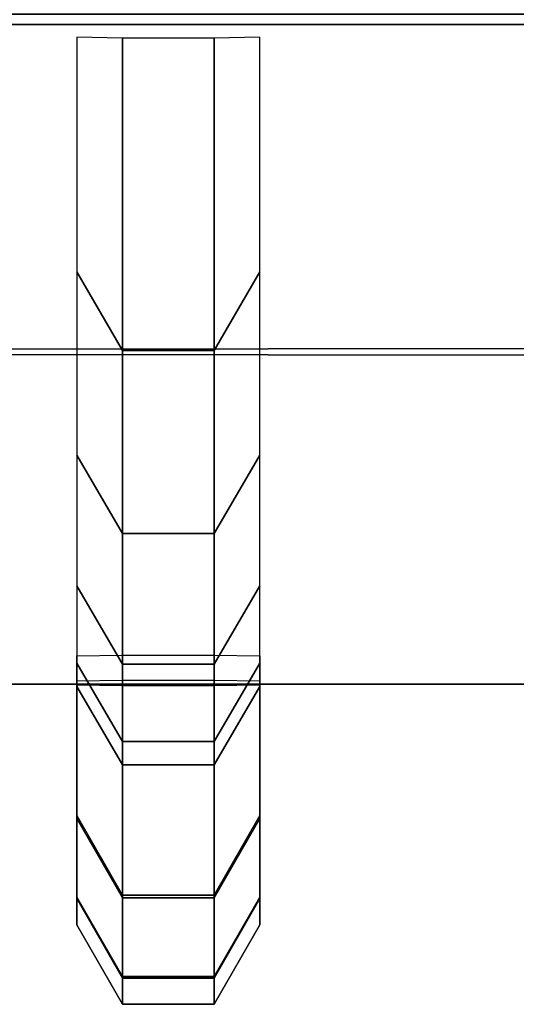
# Model space of a CAD drawing. Header units: inches. Extents: x 0 to 46, y -28.1 to 0.
# Tile 168 of 256: x 23.0171 to 23.0454, y -28.0282 to -27.9722. Entities that reach past the tile are written whole.
import ezdxf

# ---------------------------------------------------------------- set-up
doc = ezdxf.new("R2010")
doc.units = ezdxf.units.IN
doc.header["$LTSCALE"] = 0.03937
doc.header["$MEASUREMENT"] = 0
doc.layers.add('A-FURN-3-ST', color=151, linetype='Continuous')
doc.layers.add('A-FURN-3-STITCH', color=15, linetype='Continuous')

msp = doc.modelspace()

# ---------------------------------------------------------------- meshes
at = {"layer": 'A-FURN-3-ST'}
mesh = msp.add_polyface(dxfattribs=at)
corners = [(0.25, -4.850385, 5), (45.75, -27.510002, 5), (0.25, -27.510002, 5), (0.125, -4.850385, 5.033494), (0.125, -27.510002, 5.033494), (0.25, -28.010002, 5.5), (0.125, -27.976508, 5.5), (0.25, -27.971942, 5.308658), (0.125, -27.940997, 5.321476), (0.25, -27.863555, 5.146447), (0.125, -27.839872, 5.17013), (0.25, -27.701343, 5.03806), (0.125, -27.688526, 5.069004), (0.033494, -27.653508, 5.153545), (0.033494, -27.885002, 5.5), (0.25, -28.010002, 16.9), (0.125, -27.976508, 16.9), (0.25, -26.910002, 18), (0.125, -26.910002, 17.966506), (0.25, -27.194703, 17.962518), (0.125, -27.186034, 17.930166), (0.25, -27.460002, 17.852628), (0.125, -27.443255, 17.823622), (0.25, -27.687819, 17.677817), (0.125, -27.664136, 17.654134), (0.25, -27.86263, 17.45), (0.125, -27.833623, 17.433253), (0.25, -27.97252, 17.184701), (0.125, -27.940168, 17.176032), (0.033494, -27.851779, 17.152349), (0.033494, -26.910002, 17.875), (0.033494, -27.599431, 17.589429), (0.033494, -27.754377, 17.3875), (0.125, -5.459156, 17.966506), (0.25, -5.459156, 18), (45.75, -28.010002, 16.9), (45.75, -27.97252, 17.184701), (45.75, -27.86263, 17.45), (45.75, -27.687819, 17.677817), (45.75, -27.460002, 17.852628), (45.75, -27.194703, 17.962518), (45.75, -27.701343, 5.03806), (45.75, -27.863555, 5.146447), (45.75, -27.971942, 5.308658)]
mesh.append_faces([[corners[k] for k in face] for face in [(0, 1, 2), (3, 2, 4), (5, 6, 7), (7, 6, 8), (7, 8, 9), (9, 8, 10), (9, 10, 11), (11, 10, 12), (11, 12, 2), (2, 12, 4), (4, 12, 13), (14, 8, 6), (5, 15, 6), (6, 15, 16), (6, 16, 14), (17, 18, 19), (19, 18, 20), (19, 20, 21), (21, 20, 22), (21, 22, 23), (23, 22, 24), (23, 24, 25), (25, 24, 26), (25, 26, 27), (27, 26, 28), (27, 28, 15), (15, 28, 16), (16, 28, 29), (18, 30, 20), (24, 31, 32, 26), (26, 32, 29, 28), (33, 30, 18), (34, 18, 17), (15, 35, 27), (27, 36, 25), (25, 37, 23), (23, 38, 21), (21, 39, 19), (19, 40, 17), (5, 35, 15), (2, 1, 11), (11, 41, 9), (9, 42, 7), (7, 43, 5)]])
mesh = msp.add_polyface(dxfattribs=at)
corners = [(45.875, -4.850385, 5.033494), (45.966506, -27.510002, 5.125), (45.875, -27.510002, 5.033494), (45.75, -4.850385, 5), (45.75, -27.510002, 5), (45.966506, -27.856457, 5.356494), (45.875, -27.976508, 5.5), (45.875, -27.940997, 5.321476), (45.75, -28.010002, 5.5), (45.75, -27.971942, 5.308658), (45.875, -27.839872, 5.17013), (45.75, -27.863555, 5.146447), (45.875, -27.688526, 5.069004), (45.75, -27.701343, 5.03806), (45.966506, -27.653508, 5.153545), (45.966506, -27.775167, 5.234835), (45.966506, -27.885002, 16.9), (45.875, -27.976508, 16.9), (45.75, -28.010002, 16.9), (45.875, -27.940168, 17.176032), (45.75, -27.97252, 17.184701), (45.966506, -27.16235, 17.841778), (45.875, -26.910002, 17.966506), (45.875, -27.186034, 17.930166), (45.75, -26.910002, 18), (45.75, -27.194703, 17.962518), (45.875, -27.443255, 17.823622), (45.75, -27.460002, 17.852628), (45.875, -27.664136, 17.654134), (45.75, -27.687819, 17.677817), (45.875, -27.833623, 17.433253), (45.75, -27.86263, 17.45), (45.875, -5.459156, 17.966506), (0.25, -27.97252, 17.184701), (0.25, -27.86263, 17.45), (0.25, -27.687819, 17.677817), (0.25, -27.460002, 17.852628), (0.25, -27.194703, 17.962518), (0.25, -26.910002, 18), (0.25, -28.010002, 5.5), (0.25, -27.701343, 5.03806), (0.25, -27.863555, 5.146447), (0.25, -27.971942, 5.308658), (45.75, -5.459156, 18)]
mesh.append_faces([[corners[k] for k in face] for face in [(0, 1, 2), (3, 2, 4), (5, 6, 7), (7, 6, 8), (7, 8, 9), (7, 9, 10), (10, 9, 11), (10, 11, 12), (12, 11, 13), (12, 13, 2), (2, 13, 4), (2, 1, 12), (12, 14, 15, 10), (6, 16, 17), (6, 17, 8), (8, 17, 18), (16, 19, 17), (17, 19, 20), (17, 20, 18), (21, 22, 23), (22, 24, 23), (23, 24, 25), (23, 25, 26), (26, 25, 27), (26, 27, 28), (28, 27, 29), (28, 29, 30), (30, 29, 31), (30, 31, 19), (19, 31, 20), (32, 24, 22), (33, 18, 20), (34, 20, 31), (35, 31, 29), (36, 29, 27), (37, 27, 25), (38, 25, 24), (8, 18, 39), (40, 4, 13), (41, 13, 11), (42, 11, 9), (39, 9, 8), (24, 43, 38)]])
at = {"layer": 'A-FURN-3-STITCH'}
mesh = msp.add_polymesh((7, 4), dxfattribs=at)
for k, corner in enumerate([(23.020382, -28.008392, 16.952375), (23.022985, -28.008364, 16.952371), (23.028193, -28.008364, 16.952371), (23.030797, -28.008392, 16.952375), (23.020382, -28.010131, 16.991438), (23.022985, -28.014589, 16.99212), (23.028193, -28.014589, 16.99212), (23.030797, -28.010131, 16.991438), (23.020382, -28.008801, 17.030517), (23.022985, -28.013259, 17.031198), (23.028193, -28.013259, 17.031198), (23.030797, -28.008801, 17.030517), (23.020382, -28.004411, 17.069371), (23.022985, -28.008869, 17.070053), (23.028193, -28.008869, 17.070053), (23.030797, -28.004411, 17.069371), (23.020382, -27.996988, 17.107762), (23.022985, -28.001446, 17.108443), (23.028193, -28.001446, 17.108443), (23.030797, -27.996988, 17.107762), (23.020382, -27.986578, 17.145452), (23.022985, -27.991036, 17.146134), (23.028193, -27.991036, 17.146134), (23.030797, -27.986578, 17.145452), (23.020382, -27.973244, 17.18221), (23.022985, -27.973294, 17.182217), (23.028193, -27.973294, 17.182217), (23.030797, -27.973244, 17.18221)]):
    mesh.set_mesh_vertex(divmod(k, 4), corner)
mesh = msp.add_polymesh((7, 4), dxfattribs=at)
for k, corner in enumerate([(23.020382, -28.009809, 16.6649), (23.022985, -28.009781, 16.6649), (23.028193, -28.009781, 16.6649), (23.030797, -28.009809, 16.6649), (23.020382, -28.017474, 16.703243), (23.022985, -28.021984, 16.703238), (23.028193, -28.021984, 16.703238), (23.030797, -28.017474, 16.703243), (23.020382, -28.022108, 16.742069), (23.022985, -28.026618, 16.742064), (23.028193, -28.026618, 16.742064), (23.030797, -28.022108, 16.742069), (23.020382, -28.023684, 16.781138), (23.022985, -28.028194, 16.781134), (23.028193, -28.028194, 16.781134), (23.030797, -28.023684, 16.781138), (23.020382, -28.022191, 16.820211), (23.022985, -28.026701, 16.820207), (23.028193, -28.026701, 16.820207), (23.030797, -28.022191, 16.820211), (23.020382, -28.017639, 16.859047), (23.022985, -28.022149, 16.859042), (23.028193, -28.022149, 16.859042), (23.030797, -28.017639, 16.859047), (23.020382, -28.010056, 16.897406), (23.022985, -28.010107, 16.897406), (23.028193, -28.010107, 16.897406), (23.030797, -28.010056, 16.897406)]):
    mesh.set_mesh_vertex(divmod(k, 4), corner)
mesh = msp.add_polymesh((7, 4), dxfattribs=at)
for k, corner in enumerate([(23.020382, -28.009809, 16.386851), (23.022985, -28.009781, 16.386851), (23.028193, -28.009781, 16.386851), (23.030797, -28.009809, 16.386851), (23.020382, -28.017474, 16.425194), (23.022985, -28.021984, 16.425189), (23.028193, -28.021984, 16.425189), (23.030797, -28.017474, 16.425194), (23.020382, -28.022108, 16.46402), (23.022985, -28.026618, 16.464015), (23.028193, -28.026618, 16.464015), (23.030797, -28.022108, 16.46402), (23.020382, -28.023684, 16.50309), (23.022985, -28.028194, 16.503085), (23.028193, -28.028194, 16.503085), (23.030797, -28.023684, 16.50309), (23.020382, -28.022191, 16.542163), (23.022985, -28.026701, 16.542158), (23.028193, -28.026701, 16.542158), (23.030797, -28.022191, 16.542163), (23.020382, -28.017639, 16.580998), (23.022985, -28.022149, 16.580994), (23.028193, -28.022149, 16.580994), (23.030797, -28.017639, 16.580998), (23.020382, -28.010056, 16.619357), (23.022985, -28.010107, 16.619357), (23.028193, -28.010107, 16.619357), (23.030797, -28.010056, 16.619357)]):
    mesh.set_mesh_vertex(divmod(k, 4), corner)
mesh = msp.add_polymesh((7, 4), dxfattribs=at)
for k, corner in enumerate([(23.020382, -28.009809, 16.108802), (23.022985, -28.009781, 16.108802), (23.028193, -28.009781, 16.108802), (23.030797, -28.009809, 16.108802), (23.020382, -28.017474, 16.147145), (23.022985, -28.021984, 16.14714), (23.028193, -28.021984, 16.14714), (23.030797, -28.017474, 16.147145), (23.020382, -28.022108, 16.185971), (23.022985, -28.026618, 16.185966), (23.028193, -28.026618, 16.185966), (23.030797, -28.022108, 16.185971), (23.020382, -28.023684, 16.225041), (23.022985, -28.028194, 16.225036), (23.028193, -28.028194, 16.225036), (23.030797, -28.023684, 16.225041), (23.020382, -28.022191, 16.264114), (23.022985, -28.026701, 16.264109), (23.028193, -28.026701, 16.264109), (23.030797, -28.022191, 16.264114), (23.020382, -28.017639, 16.30295), (23.022985, -28.022149, 16.302945), (23.028193, -28.022149, 16.302945), (23.030797, -28.017639, 16.30295), (23.020382, -28.010056, 16.341309), (23.022985, -28.010107, 16.341309), (23.028193, -28.010107, 16.341309), (23.030797, -28.010056, 16.341309)]):
    mesh.set_mesh_vertex(divmod(k, 4), corner)
mesh = msp.add_polymesh((7, 4), dxfattribs=at)
for k, corner in enumerate([(23.020382, -28.009809, 15.830753), (23.022985, -28.009781, 15.830753), (23.028193, -28.009781, 15.830753), (23.030797, -28.009809, 15.830753), (23.020382, -28.017474, 15.869096), (23.022985, -28.021984, 15.869092), (23.028193, -28.021984, 15.869092), (23.030797, -28.017474, 15.869096), (23.020382, -28.022108, 15.907922), (23.022985, -28.026618, 15.907918), (23.028193, -28.026618, 15.907918), (23.030797, -28.022108, 15.907922), (23.020382, -28.023684, 15.946992), (23.022985, -28.028194, 15.946987), (23.028193, -28.028194, 15.946987), (23.030797, -28.023684, 15.946992), (23.020382, -28.022191, 15.986065), (23.022985, -28.026701, 15.98606), (23.028193, -28.026701, 15.98606), (23.030797, -28.022191, 15.986065), (23.020382, -28.017639, 16.024901), (23.022985, -28.022149, 16.024896), (23.028193, -28.022149, 16.024896), (23.030797, -28.017639, 16.024901), (23.020382, -28.010056, 16.06326), (23.022985, -28.010107, 16.06326), (23.028193, -28.010107, 16.06326), (23.030797, -28.010056, 16.06326)]):
    mesh.set_mesh_vertex(divmod(k, 4), corner)
mesh = msp.add_polymesh((7, 4), dxfattribs=at)
for k, corner in enumerate([(23.020382, -28.009809, 15.552705), (23.022985, -28.009781, 15.552705), (23.028193, -28.009781, 15.552705), (23.030797, -28.009809, 15.552705), (23.020382, -28.017474, 15.591048), (23.022985, -28.021984, 15.591043), (23.028193, -28.021984, 15.591043), (23.030797, -28.017474, 15.591048), (23.020382, -28.022108, 15.629874), (23.022985, -28.026618, 15.629869), (23.028193, -28.026618, 15.629869), (23.030797, -28.022108, 15.629874), (23.020382, -28.023684, 15.668943), (23.022985, -28.028194, 15.668939), (23.028193, -28.028194, 15.668939), (23.030797, -28.023684, 15.668943), (23.020382, -28.022191, 15.708016), (23.022985, -28.026701, 15.708012), (23.028193, -28.026701, 15.708012), (23.030797, -28.022191, 15.708016), (23.020382, -28.017639, 15.746852), (23.022985, -28.022149, 15.746847), (23.028193, -28.022149, 15.746847), (23.030797, -28.017639, 15.746852), (23.020382, -28.010056, 15.785211), (23.022985, -28.010107, 15.785211), (23.028193, -28.010107, 15.785211), (23.030797, -28.010056, 15.785211)]):
    mesh.set_mesh_vertex(divmod(k, 4), corner)
mesh = msp.add_polymesh((7, 4), dxfattribs=at)
for k, corner in enumerate([(23.020382, -28.009809, 15.274656), (23.022985, -28.009781, 15.274656), (23.028193, -28.009781, 15.274656), (23.030797, -28.009809, 15.274656), (23.020382, -28.017474, 15.312999), (23.022985, -28.021984, 15.312994), (23.028193, -28.021984, 15.312994), (23.030797, -28.017474, 15.312999), (23.020382, -28.022108, 15.351825), (23.022985, -28.026618, 15.35182), (23.028193, -28.026618, 15.35182), (23.030797, -28.022108, 15.351825), (23.020382, -28.023684, 15.390895), (23.022985, -28.028194, 15.39089), (23.028193, -28.028194, 15.39089), (23.030797, -28.023684, 15.390895), (23.020382, -28.022191, 15.429968), (23.022985, -28.026701, 15.429963), (23.028193, -28.026701, 15.429963), (23.030797, -28.022191, 15.429968), (23.020382, -28.017639, 15.468803), (23.022985, -28.022149, 15.468798), (23.028193, -28.022149, 15.468798), (23.030797, -28.017639, 15.468803), (23.020382, -28.010056, 15.507162), (23.022985, -28.010107, 15.507162), (23.028193, -28.010107, 15.507162), (23.030797, -28.010056, 15.507162)]):
    mesh.set_mesh_vertex(divmod(k, 4), corner)
mesh = msp.add_polymesh((7, 4), dxfattribs=at)
for k, corner in enumerate([(23.020382, -28.009809, 14.996607), (23.022985, -28.009781, 14.996607), (23.028193, -28.009781, 14.996607), (23.030797, -28.009809, 14.996607), (23.020382, -28.017474, 15.03495), (23.022985, -28.021984, 15.034945), (23.028193, -28.021984, 15.034945), (23.030797, -28.017474, 15.03495), (23.020382, -28.022108, 15.073776), (23.022985, -28.026618, 15.073771), (23.028193, -28.026618, 15.073771), (23.030797, -28.022108, 15.073776), (23.020382, -28.023684, 15.112846), (23.022985, -28.028194, 15.112841), (23.028193, -28.028194, 15.112841), (23.030797, -28.023684, 15.112846), (23.020382, -28.022191, 15.151919), (23.022985, -28.026701, 15.151914), (23.028193, -28.026701, 15.151914), (23.030797, -28.022191, 15.151919), (23.020382, -28.017639, 15.190754), (23.022985, -28.022149, 15.19075), (23.028193, -28.022149, 15.19075), (23.030797, -28.017639, 15.190754), (23.020382, -28.010056, 15.229114), (23.022985, -28.010107, 15.229113), (23.028193, -28.010107, 15.229113), (23.030797, -28.010056, 15.229114)]):
    mesh.set_mesh_vertex(divmod(k, 4), corner)
mesh = msp.add_polymesh((7, 4), dxfattribs=at)
for k, corner in enumerate([(23.020382, -28.009809, 14.718558), (23.022985, -28.009781, 14.718558), (23.028193, -28.009781, 14.718558), (23.030797, -28.009809, 14.718558), (23.020382, -28.017474, 14.756901), (23.022985, -28.021984, 14.756896), (23.028193, -28.021984, 14.756896), (23.030797, -28.017474, 14.756901), (23.020382, -28.022108, 14.795727), (23.022985, -28.026618, 14.795722), (23.028193, -28.026618, 14.795722), (23.030797, -28.022108, 14.795727), (23.020382, -28.023684, 14.834797), (23.022985, -28.028194, 14.834792), (23.028193, -28.028194, 14.834792), (23.030797, -28.023684, 14.834797), (23.020382, -28.022191, 14.87387), (23.022985, -28.026701, 14.873865), (23.028193, -28.026701, 14.873865), (23.030797, -28.022191, 14.87387), (23.020382, -28.017639, 14.912706), (23.022985, -28.022149, 14.912701), (23.028193, -28.022149, 14.912701), (23.030797, -28.017639, 14.912706), (23.020382, -28.010056, 14.951065), (23.022985, -28.010107, 14.951065), (23.028193, -28.010107, 14.951065), (23.030797, -28.010056, 14.951065)]):
    mesh.set_mesh_vertex(divmod(k, 4), corner)
mesh = msp.add_polymesh((7, 4), dxfattribs=at)
for k, corner in enumerate([(23.020382, -28.009809, 14.44051), (23.022985, -28.009781, 14.44051), (23.028193, -28.009781, 14.44051), (23.030797, -28.009809, 14.44051), (23.020382, -28.017474, 14.478852), (23.022985, -28.021984, 14.478848), (23.028193, -28.021984, 14.478848), (23.030797, -28.017474, 14.478852), (23.020382, -28.022108, 14.517678), (23.022985, -28.026618, 14.517674), (23.028193, -28.026618, 14.517674), (23.030797, -28.022108, 14.517678), (23.020382, -28.023684, 14.556748), (23.022985, -28.028194, 14.556743), (23.028193, -28.028194, 14.556743), (23.030797, -28.023684, 14.556748), (23.020382, -28.022191, 14.595821), (23.022985, -28.026701, 14.595816), (23.028193, -28.026701, 14.595816), (23.030797, -28.022191, 14.595821), (23.020382, -28.017639, 14.634657), (23.022985, -28.022149, 14.634652), (23.028193, -28.022149, 14.634652), (23.030797, -28.017639, 14.634657), (23.020382, -28.010056, 14.673016), (23.022985, -28.010107, 14.673016), (23.028193, -28.010107, 14.673016), (23.030797, -28.010056, 14.673016)]):
    mesh.set_mesh_vertex(divmod(k, 4), corner)
mesh = msp.add_polymesh((7, 4), dxfattribs=at)
for k, corner in enumerate([(23.020382, -28.009809, 14.162461), (23.022985, -28.009781, 14.162461), (23.028193, -28.009781, 14.162461), (23.030797, -28.009809, 14.162461), (23.020382, -28.017474, 14.200804), (23.022985, -28.021984, 14.200799), (23.028193, -28.021984, 14.200799), (23.030797, -28.017474, 14.200804), (23.020382, -28.022108, 14.23963), (23.022985, -28.026618, 14.239625), (23.028193, -28.026618, 14.239625), (23.030797, -28.022108, 14.23963), (23.020382, -28.023684, 14.278699), (23.022985, -28.028194, 14.278695), (23.028193, -28.028194, 14.278695), (23.030797, -28.023684, 14.278699), (23.020382, -28.022191, 14.317772), (23.022985, -28.026701, 14.317768), (23.028193, -28.026701, 14.317768), (23.030797, -28.022191, 14.317772), (23.020382, -28.017639, 14.356608), (23.022985, -28.022149, 14.356603), (23.028193, -28.022149, 14.356603), (23.030797, -28.017639, 14.356608), (23.020382, -28.010056, 14.394967), (23.022985, -28.010107, 14.394967), (23.028193, -28.010107, 14.394967), (23.030797, -28.010056, 14.394967)]):
    mesh.set_mesh_vertex(divmod(k, 4), corner)
mesh = msp.add_polymesh((7, 4), dxfattribs=at)
for k, corner in enumerate([(23.020382, -28.009809, 13.884412), (23.022985, -28.009781, 13.884412), (23.028193, -28.009781, 13.884412), (23.030797, -28.009809, 13.884412), (23.020382, -28.017474, 13.922755), (23.022985, -28.021984, 13.92275), (23.028193, -28.021984, 13.92275), (23.030797, -28.017474, 13.922755), (23.020382, -28.022108, 13.961581), (23.022985, -28.026618, 13.961576), (23.028193, -28.026618, 13.961576), (23.030797, -28.022108, 13.961581), (23.020382, -28.023684, 14.000651), (23.022985, -28.028194, 14.000646), (23.028193, -28.028194, 14.000646), (23.030797, -28.023684, 14.000651), (23.020382, -28.022191, 14.039724), (23.022985, -28.026701, 14.039719), (23.028193, -28.026701, 14.039719), (23.030797, -28.022191, 14.039724), (23.020382, -28.017639, 14.078559), (23.022985, -28.022149, 14.078555), (23.028193, -28.022149, 14.078555), (23.030797, -28.017639, 14.078559), (23.020382, -28.010056, 14.116918), (23.022985, -28.010107, 14.116918), (23.028193, -28.010107, 14.116918), (23.030797, -28.010056, 14.116918)]):
    mesh.set_mesh_vertex(divmod(k, 4), corner)
mesh = msp.add_polymesh((7, 4), dxfattribs=at)
for k, corner in enumerate([(23.020382, -28.009809, 13.606363), (23.022985, -28.009781, 13.606363), (23.028193, -28.009781, 13.606363), (23.030797, -28.009809, 13.606363), (23.020382, -28.017474, 13.644706), (23.022985, -28.021984, 13.644701), (23.028193, -28.021984, 13.644701), (23.030797, -28.017474, 13.644706), (23.020382, -28.022108, 13.683532), (23.022985, -28.026618, 13.683527), (23.028193, -28.026618, 13.683527), (23.030797, -28.022108, 13.683532), (23.020382, -28.023684, 13.722602), (23.022985, -28.028194, 13.722597), (23.028193, -28.028194, 13.722597), (23.030797, -28.023684, 13.722602), (23.020382, -28.022191, 13.761675), (23.022985, -28.026701, 13.76167), (23.028193, -28.026701, 13.76167), (23.030797, -28.022191, 13.761675), (23.020382, -28.017639, 13.800511), (23.022985, -28.022149, 13.800506), (23.028193, -28.022149, 13.800506), (23.030797, -28.017639, 13.800511), (23.020382, -28.010056, 13.83887), (23.022985, -28.010107, 13.83887), (23.028193, -28.010107, 13.83887), (23.030797, -28.010056, 13.83887)]):
    mesh.set_mesh_vertex(divmod(k, 4), corner)
mesh = msp.add_polymesh((7, 4), dxfattribs=at)
for k, corner in enumerate([(23.020382, -28.009809, 13.328314), (23.022985, -28.009781, 13.328314), (23.028193, -28.009781, 13.328314), (23.030797, -28.009809, 13.328314), (23.020382, -28.017474, 13.366657), (23.022985, -28.021984, 13.366653), (23.028193, -28.021984, 13.366653), (23.030797, -28.017474, 13.366657), (23.020382, -28.022108, 13.405483), (23.022985, -28.026618, 13.405478), (23.028193, -28.026618, 13.405478), (23.030797, -28.022108, 13.405483), (23.020382, -28.023684, 13.444553), (23.022985, -28.028194, 13.444548), (23.028193, -28.028194, 13.444548), (23.030797, -28.023684, 13.444553), (23.020382, -28.022191, 13.483626), (23.022985, -28.026701, 13.483621), (23.028193, -28.026701, 13.483621), (23.030797, -28.022191, 13.483626), (23.020382, -28.017639, 13.522462), (23.022985, -28.022149, 13.522457), (23.028193, -28.022149, 13.522457), (23.030797, -28.017639, 13.522462), (23.020382, -28.010056, 13.560821), (23.022985, -28.010107, 13.560821), (23.028193, -28.010107, 13.560821), (23.030797, -28.010056, 13.560821)]):
    mesh.set_mesh_vertex(divmod(k, 4), corner)
mesh = msp.add_polymesh((7, 4), dxfattribs=at)
for k, corner in enumerate([(23.020382, -28.009809, 13.050266), (23.022985, -28.009781, 13.050266), (23.028193, -28.009781, 13.050266), (23.030797, -28.009809, 13.050266), (23.020382, -28.017474, 13.088609), (23.022985, -28.021984, 13.088604), (23.028193, -28.021984, 13.088604), (23.030797, -28.017474, 13.088609), (23.020382, -28.022108, 13.127434), (23.022985, -28.026618, 13.12743), (23.028193, -28.026618, 13.12743), (23.030797, -28.022108, 13.127434), (23.020382, -28.023684, 13.166504), (23.022985, -28.028194, 13.166499), (23.028193, -28.028194, 13.166499), (23.030797, -28.023684, 13.166504), (23.020382, -28.022191, 13.205577), (23.022985, -28.026701, 13.205573), (23.028193, -28.026701, 13.205573), (23.030797, -28.022191, 13.205577), (23.020382, -28.017639, 13.244413), (23.022985, -28.022149, 13.244408), (23.028193, -28.022149, 13.244408), (23.030797, -28.017639, 13.244413), (23.020382, -28.010056, 13.282772), (23.022985, -28.010107, 13.282772), (23.028193, -28.010107, 13.282772), (23.030797, -28.010056, 13.282772)]):
    mesh.set_mesh_vertex(divmod(k, 4), corner)
mesh = msp.add_polymesh((7, 4), dxfattribs=at)
for k, corner in enumerate([(23.020382, -28.009809, 12.772217), (23.022985, -28.009781, 12.772217), (23.028193, -28.009781, 12.772217), (23.030797, -28.009809, 12.772217), (23.020382, -28.017474, 12.81056), (23.022985, -28.021984, 12.810555), (23.028193, -28.021984, 12.810555), (23.030797, -28.017474, 12.81056), (23.020382, -28.022108, 12.849386), (23.022985, -28.026618, 12.849381), (23.028193, -28.026618, 12.849381), (23.030797, -28.022108, 12.849386), (23.020382, -28.023684, 12.888455), (23.022985, -28.028194, 12.888451), (23.028193, -28.028194, 12.888451), (23.030797, -28.023684, 12.888455), (23.020382, -28.022191, 12.927529), (23.022985, -28.026701, 12.927524), (23.028193, -28.026701, 12.927524), (23.030797, -28.022191, 12.927529), (23.020382, -28.017639, 12.966364), (23.022985, -28.022149, 12.966359), (23.028193, -28.022149, 12.966359), (23.030797, -28.017639, 12.966364), (23.020382, -28.010056, 13.004723), (23.022985, -28.010107, 13.004723), (23.028193, -28.010107, 13.004723), (23.030797, -28.010056, 13.004723)]):
    mesh.set_mesh_vertex(divmod(k, 4), corner)
mesh = msp.add_polymesh((7, 4), dxfattribs=at)
for k, corner in enumerate([(23.020382, -28.009809, 12.494168), (23.022985, -28.009781, 12.494168), (23.028193, -28.009781, 12.494168), (23.030797, -28.009809, 12.494168), (23.020382, -28.017474, 12.532511), (23.022985, -28.021984, 12.532506), (23.028193, -28.021984, 12.532506), (23.030797, -28.017474, 12.532511), (23.020382, -28.022108, 12.571337), (23.022985, -28.026618, 12.571332), (23.028193, -28.026618, 12.571332), (23.030797, -28.022108, 12.571337), (23.020382, -28.023684, 12.610407), (23.022985, -28.028194, 12.610402), (23.028193, -28.028194, 12.610402), (23.030797, -28.023684, 12.610407), (23.020382, -28.022191, 12.64948), (23.022985, -28.026701, 12.649475), (23.028193, -28.026701, 12.649475), (23.030797, -28.022191, 12.64948), (23.020382, -28.017639, 12.688315), (23.022985, -28.022149, 12.688311), (23.028193, -28.022149, 12.688311), (23.030797, -28.017639, 12.688315), (23.020382, -28.010056, 12.726675), (23.022985, -28.010107, 12.726674), (23.028193, -28.010107, 12.726674), (23.030797, -28.010056, 12.726675)]):
    mesh.set_mesh_vertex(divmod(k, 4), corner)
mesh = msp.add_polymesh((7, 4), dxfattribs=at)
for k, corner in enumerate([(23.020382, -28.009809, 12.216119), (23.022985, -28.009781, 12.216119), (23.028193, -28.009781, 12.216119), (23.030797, -28.009809, 12.216119), (23.020382, -28.017474, 12.254462), (23.022985, -28.021984, 12.254457), (23.028193, -28.021984, 12.254457), (23.030797, -28.017474, 12.254462), (23.020382, -28.022108, 12.293288), (23.022985, -28.026618, 12.293283), (23.028193, -28.026618, 12.293283), (23.030797, -28.022108, 12.293288), (23.020382, -28.023684, 12.332358), (23.022985, -28.028194, 12.332353), (23.028193, -28.028194, 12.332353), (23.030797, -28.023684, 12.332358), (23.020382, -28.022191, 12.371431), (23.022985, -28.026701, 12.371426), (23.028193, -28.026701, 12.371426), (23.030797, -28.022191, 12.371431), (23.020382, -28.017639, 12.410267), (23.022985, -28.022149, 12.410262), (23.028193, -28.022149, 12.410262), (23.030797, -28.017639, 12.410267), (23.020382, -28.010056, 12.448626), (23.022985, -28.010107, 12.448626), (23.028193, -28.010107, 12.448626), (23.030797, -28.010056, 12.448626)]):
    mesh.set_mesh_vertex(divmod(k, 4), corner)
mesh = msp.add_polymesh((7, 4), dxfattribs=at)
for k, corner in enumerate([(23.020382, -28.009809, 11.93807), (23.022985, -28.009781, 11.938071), (23.028193, -28.009781, 11.938071), (23.030797, -28.009809, 11.93807), (23.020382, -28.017474, 11.976413), (23.022985, -28.021984, 11.976409), (23.028193, -28.021984, 11.976409), (23.030797, -28.017474, 11.976413), (23.020382, -28.022108, 12.015239), (23.022985, -28.026618, 12.015235), (23.028193, -28.026618, 12.015235), (23.030797, -28.022108, 12.015239), (23.020382, -28.023684, 12.054309), (23.022985, -28.028194, 12.054304), (23.028193, -28.028194, 12.054304), (23.030797, -28.023684, 12.054309), (23.020382, -28.022191, 12.093382), (23.022985, -28.026701, 12.093377), (23.028193, -28.026701, 12.093377), (23.030797, -28.022191, 12.093382), (23.020382, -28.017639, 12.132218), (23.022985, -28.022149, 12.132213), (23.028193, -28.022149, 12.132213), (23.030797, -28.017639, 12.132218), (23.020382, -28.010056, 12.170577), (23.022985, -28.010107, 12.170577), (23.028193, -28.010107, 12.170577), (23.030797, -28.010056, 12.170577)]):
    mesh.set_mesh_vertex(divmod(k, 4), corner)
mesh = msp.add_polymesh((7, 4), dxfattribs=at)
for k, corner in enumerate([(23.020382, -28.009809, 11.660022), (23.022985, -28.009781, 11.660022), (23.028193, -28.009781, 11.660022), (23.030797, -28.009809, 11.660022), (23.020382, -28.017474, 11.698365), (23.022985, -28.021984, 11.69836), (23.028193, -28.021984, 11.69836), (23.030797, -28.017474, 11.698365), (23.020382, -28.022108, 11.737191), (23.022985, -28.026618, 11.737186), (23.028193, -28.026618, 11.737186), (23.030797, -28.022108, 11.737191), (23.020382, -28.023684, 11.77626), (23.022985, -28.028194, 11.776256), (23.028193, -28.028194, 11.776256), (23.030797, -28.023684, 11.77626), (23.020382, -28.022191, 11.815333), (23.022985, -28.026701, 11.815329), (23.028193, -28.026701, 11.815329), (23.030797, -28.022191, 11.815333), (23.020382, -28.017639, 11.854169), (23.022985, -28.022149, 11.854164), (23.028193, -28.022149, 11.854164), (23.030797, -28.017639, 11.854169), (23.020382, -28.010056, 11.892528), (23.022985, -28.010107, 11.892528), (23.028193, -28.010107, 11.892528), (23.030797, -28.010056, 11.892528)]):
    mesh.set_mesh_vertex(divmod(k, 4), corner)
mesh = msp.add_polymesh((7, 4), dxfattribs=at)
for k, corner in enumerate([(23.020382, -28.009809, 11.381973), (23.022985, -28.009781, 11.381973), (23.028193, -28.009781, 11.381973), (23.030797, -28.009809, 11.381973), (23.020382, -28.017474, 11.420316), (23.022985, -28.021984, 11.420311), (23.028193, -28.021984, 11.420311), (23.030797, -28.017474, 11.420316), (23.020382, -28.022108, 11.459142), (23.022985, -28.026618, 11.459137), (23.028193, -28.026618, 11.459137), (23.030797, -28.022108, 11.459142), (23.020382, -28.023684, 11.498212), (23.022985, -28.028194, 11.498207), (23.028193, -28.028194, 11.498207), (23.030797, -28.023684, 11.498212), (23.020382, -28.022191, 11.537285), (23.022985, -28.026701, 11.53728), (23.028193, -28.026701, 11.53728), (23.030797, -28.022191, 11.537285), (23.020382, -28.017639, 11.57612), (23.022985, -28.022149, 11.576115), (23.028193, -28.022149, 11.576115), (23.030797, -28.017639, 11.57612), (23.020382, -28.010056, 11.614479), (23.022985, -28.010107, 11.614479), (23.028193, -28.010107, 11.614479), (23.030797, -28.010056, 11.614479)]):
    mesh.set_mesh_vertex(divmod(k, 4), corner)
mesh = msp.add_polymesh((7, 4), dxfattribs=at)
for k, corner in enumerate([(23.020382, -28.009809, 11.103924), (23.022985, -28.009781, 11.103924), (23.028193, -28.009781, 11.103924), (23.030797, -28.009809, 11.103924), (23.020382, -28.017474, 11.142267), (23.022985, -28.021984, 11.142262), (23.028193, -28.021984, 11.142262), (23.030797, -28.017474, 11.142267), (23.020382, -28.022108, 11.181093), (23.022985, -28.026618, 11.181088), (23.028193, -28.026618, 11.181088), (23.030797, -28.022108, 11.181093), (23.020382, -28.023684, 11.220163), (23.022985, -28.028194, 11.220158), (23.028193, -28.028194, 11.220158), (23.030797, -28.023684, 11.220163), (23.020382, -28.022191, 11.259236), (23.022985, -28.026701, 11.259231), (23.028193, -28.026701, 11.259231), (23.030797, -28.022191, 11.259236), (23.020382, -28.017639, 11.298071), (23.022985, -28.022149, 11.298067), (23.028193, -28.022149, 11.298067), (23.030797, -28.017639, 11.298071), (23.020382, -28.010056, 11.336431), (23.022985, -28.010107, 11.336431), (23.028193, -28.010107, 11.336431), (23.030797, -28.010056, 11.336431)]):
    mesh.set_mesh_vertex(divmod(k, 4), corner)
mesh = msp.add_polymesh((7, 4), dxfattribs=at)
for k, corner in enumerate([(23.020382, -28.009809, 10.825875), (23.022985, -28.009781, 10.825875), (23.028193, -28.009781, 10.825875), (23.030797, -28.009809, 10.825875), (23.020382, -28.017474, 10.864218), (23.022985, -28.021984, 10.864214), (23.028193, -28.021984, 10.864214), (23.030797, -28.017474, 10.864218), (23.020382, -28.022108, 10.903044), (23.022985, -28.026618, 10.903039), (23.028193, -28.026618, 10.903039), (23.030797, -28.022108, 10.903044), (23.020382, -28.023684, 10.942114), (23.022985, -28.028194, 10.942109), (23.028193, -28.028194, 10.942109), (23.030797, -28.023684, 10.942114), (23.020382, -28.022191, 10.981187), (23.022985, -28.026701, 10.981182), (23.028193, -28.026701, 10.981182), (23.030797, -28.022191, 10.981187), (23.020382, -28.017639, 11.020023), (23.022985, -28.022149, 11.020018), (23.028193, -28.022149, 11.020018), (23.030797, -28.017639, 11.020023), (23.020382, -28.010056, 11.058382), (23.022985, -28.010107, 11.058382), (23.028193, -28.010107, 11.058382), (23.030797, -28.010056, 11.058382)]):
    mesh.set_mesh_vertex(divmod(k, 4), corner)
mesh = msp.add_polymesh((7, 4), dxfattribs=at)
for k, corner in enumerate([(23.020382, -28.009809, 10.547827), (23.022985, -28.009781, 10.547827), (23.028193, -28.009781, 10.547827), (23.030797, -28.009809, 10.547827), (23.020382, -28.017474, 10.58617), (23.022985, -28.021984, 10.586165), (23.028193, -28.021984, 10.586165), (23.030797, -28.017474, 10.58617), (23.020382, -28.022108, 10.624995), (23.022985, -28.026618, 10.624991), (23.028193, -28.026618, 10.624991), (23.030797, -28.022108, 10.624995), (23.020382, -28.023684, 10.664065), (23.022985, -28.028194, 10.66406), (23.028193, -28.028194, 10.66406), (23.030797, -28.023684, 10.664065), (23.020382, -28.022191, 10.703138), (23.022985, -28.026701, 10.703133), (23.028193, -28.026701, 10.703133), (23.030797, -28.022191, 10.703138), (23.020382, -28.017639, 10.741974), (23.022985, -28.022149, 10.741969), (23.028193, -28.022149, 10.741969), (23.030797, -28.017639, 10.741974), (23.020382, -28.010056, 10.780333), (23.022985, -28.010107, 10.780333), (23.028193, -28.010107, 10.780333), (23.030797, -28.010056, 10.780333)]):
    mesh.set_mesh_vertex(divmod(k, 4), corner)
mesh = msp.add_polymesh((7, 4), dxfattribs=at)
for k, corner in enumerate([(23.020382, -28.009809, 10.269778), (23.022985, -28.009781, 10.269778), (23.028193, -28.009781, 10.269778), (23.030797, -28.009809, 10.269778), (23.020382, -28.017474, 10.308121), (23.022985, -28.021984, 10.308116), (23.028193, -28.021984, 10.308116), (23.030797, -28.017474, 10.308121), (23.020382, -28.022108, 10.346947), (23.022985, -28.026618, 10.346942), (23.028193, -28.026618, 10.346942), (23.030797, -28.022108, 10.346947), (23.020382, -28.023684, 10.386016), (23.022985, -28.028194, 10.386012), (23.028193, -28.028194, 10.386012), (23.030797, -28.023684, 10.386016), (23.020382, -28.022191, 10.425089), (23.022985, -28.026701, 10.425085), (23.028193, -28.026701, 10.425085), (23.030797, -28.022191, 10.425089), (23.020382, -28.017639, 10.463925), (23.022985, -28.022149, 10.46392), (23.028193, -28.022149, 10.46392), (23.030797, -28.017639, 10.463925), (23.020382, -28.010056, 10.502284), (23.022985, -28.010107, 10.502284), (23.028193, -28.010107, 10.502284), (23.030797, -28.010056, 10.502284)]):
    mesh.set_mesh_vertex(divmod(k, 4), corner)
mesh = msp.add_polymesh((7, 4), dxfattribs=at)
for k, corner in enumerate([(23.020382, -28.009809, 9.991729), (23.022985, -28.009781, 9.991729), (23.028193, -28.009781, 9.991729), (23.030797, -28.009809, 9.991729), (23.020382, -28.017474, 10.030072), (23.022985, -28.021984, 10.030067), (23.028193, -28.021984, 10.030067), (23.030797, -28.017474, 10.030072), (23.020382, -28.022108, 10.068898), (23.022985, -28.026618, 10.068893), (23.028193, -28.026618, 10.068893), (23.030797, -28.022108, 10.068898), (23.020382, -28.023684, 10.107968), (23.022985, -28.028194, 10.107963), (23.028193, -28.028194, 10.107963), (23.030797, -28.023684, 10.107968), (23.020382, -28.022191, 10.147041), (23.022985, -28.026701, 10.147036), (23.028193, -28.026701, 10.147036), (23.030797, -28.022191, 10.147041), (23.020382, -28.017639, 10.185876), (23.022985, -28.022149, 10.185872), (23.028193, -28.022149, 10.185872), (23.030797, -28.017639, 10.185876), (23.020382, -28.010056, 10.224235), (23.022985, -28.010107, 10.224235), (23.028193, -28.010107, 10.224235), (23.030797, -28.010056, 10.224235)]):
    mesh.set_mesh_vertex(divmod(k, 4), corner)
mesh = msp.add_polymesh((7, 4), dxfattribs=at)
for k, corner in enumerate([(23.020382, -28.009809, 9.71368), (23.022985, -28.009781, 9.71368), (23.028193, -28.009781, 9.71368), (23.030797, -28.009809, 9.71368), (23.020382, -28.017474, 9.752023), (23.022985, -28.021984, 9.752018), (23.028193, -28.021984, 9.752018), (23.030797, -28.017474, 9.752023), (23.020382, -28.022108, 9.790849), (23.022985, -28.026618, 9.790844), (23.028193, -28.026618, 9.790844), (23.030797, -28.022108, 9.790849), (23.020382, -28.023684, 9.829919), (23.022985, -28.028194, 9.829914), (23.028193, -28.028194, 9.829914), (23.030797, -28.023684, 9.829919), (23.020382, -28.022191, 9.868992), (23.022985, -28.026701, 9.868987), (23.028193, -28.026701, 9.868987), (23.030797, -28.022191, 9.868992), (23.020382, -28.017639, 9.907828), (23.022985, -28.022149, 9.907823), (23.028193, -28.022149, 9.907823), (23.030797, -28.017639, 9.907828), (23.020382, -28.010056, 9.946187), (23.022985, -28.010107, 9.946187), (23.028193, -28.010107, 9.946187), (23.030797, -28.010056, 9.946187)]):
    mesh.set_mesh_vertex(divmod(k, 4), corner)
mesh = msp.add_polymesh((7, 4), dxfattribs=at)
for k, corner in enumerate([(23.020382, -28.009809, 9.435631), (23.022985, -28.009781, 9.435632), (23.028193, -28.009781, 9.435632), (23.030797, -28.009809, 9.435631), (23.020382, -28.017474, 9.473974), (23.022985, -28.021984, 9.47397), (23.028193, -28.021984, 9.47397), (23.030797, -28.017474, 9.473974), (23.020382, -28.022108, 9.5128), (23.022985, -28.026618, 9.512796), (23.028193, -28.026618, 9.512796), (23.030797, -28.022108, 9.5128), (23.020382, -28.023684, 9.55187), (23.022985, -28.028194, 9.551865), (23.028193, -28.028194, 9.551865), (23.030797, -28.023684, 9.55187), (23.020382, -28.022191, 9.590943), (23.022985, -28.026701, 9.590938), (23.028193, -28.026701, 9.590938), (23.030797, -28.022191, 9.590943), (23.020382, -28.017639, 9.629779), (23.022985, -28.022149, 9.629774), (23.028193, -28.022149, 9.629774), (23.030797, -28.017639, 9.629779), (23.020382, -28.010056, 9.668138), (23.022985, -28.010107, 9.668138), (23.028193, -28.010107, 9.668138), (23.030797, -28.010056, 9.668138)]):
    mesh.set_mesh_vertex(divmod(k, 4), corner)
mesh = msp.add_polymesh((7, 4), dxfattribs=at)
for k, corner in enumerate([(23.020382, -28.009809, 9.157583), (23.022985, -28.009781, 9.157583), (23.028193, -28.009781, 9.157583), (23.030797, -28.009809, 9.157583), (23.020382, -28.017474, 9.195926), (23.022985, -28.021984, 9.195921), (23.028193, -28.021984, 9.195921), (23.030797, -28.017474, 9.195926), (23.020382, -28.022108, 9.234752), (23.022985, -28.026618, 9.234747), (23.028193, -28.026618, 9.234747), (23.030797, -28.022108, 9.234752), (23.020382, -28.023684, 9.273821), (23.022985, -28.028194, 9.273817), (23.028193, -28.028194, 9.273817), (23.030797, -28.023684, 9.273821), (23.020382, -28.022191, 9.312894), (23.022985, -28.026701, 9.31289), (23.028193, -28.026701, 9.31289), (23.030797, -28.022191, 9.312894), (23.020382, -28.017639, 9.35173), (23.022985, -28.022149, 9.351725), (23.028193, -28.022149, 9.351725), (23.030797, -28.017639, 9.35173), (23.020382, -28.010056, 9.390089), (23.022985, -28.010107, 9.390089), (23.028193, -28.010107, 9.390089), (23.030797, -28.010056, 9.390089)]):
    mesh.set_mesh_vertex(divmod(k, 4), corner)
mesh = msp.add_polymesh((7, 4), dxfattribs=at)
for k, corner in enumerate([(23.020382, -28.009809, 8.879534), (23.022985, -28.009781, 8.879534), (23.028193, -28.009781, 8.879534), (23.030797, -28.009809, 8.879534), (23.020382, -28.017474, 8.917877), (23.022985, -28.021984, 8.917872), (23.028193, -28.021984, 8.917872), (23.030797, -28.017474, 8.917877), (23.020382, -28.022108, 8.956703), (23.022985, -28.026618, 8.956698), (23.028193, -28.026618, 8.956698), (23.030797, -28.022108, 8.956703), (23.020382, -28.023684, 8.995773), (23.022985, -28.028194, 8.995768), (23.028193, -28.028194, 8.995768), (23.030797, -28.023684, 8.995773), (23.020382, -28.022191, 9.034846), (23.022985, -28.026701, 9.034841), (23.028193, -28.026701, 9.034841), (23.030797, -28.022191, 9.034846), (23.020382, -28.017639, 9.073681), (23.022985, -28.022149, 9.073676), (23.028193, -28.022149, 9.073676), (23.030797, -28.017639, 9.073681), (23.020382, -28.010056, 9.11204), (23.022985, -28.010107, 9.11204), (23.028193, -28.010107, 9.11204), (23.030797, -28.010056, 9.11204)]):
    mesh.set_mesh_vertex(divmod(k, 4), corner)
mesh = msp.add_polymesh((7, 4), dxfattribs=at)
for k, corner in enumerate([(23.020382, -28.009809, 8.601485), (23.022985, -28.009781, 8.601485), (23.028193, -28.009781, 8.601485), (23.030797, -28.009809, 8.601485), (23.020382, -28.017474, 8.639828), (23.022985, -28.021984, 8.639823), (23.028193, -28.021984, 8.639823), (23.030797, -28.017474, 8.639828), (23.020382, -28.022108, 8.678654), (23.022985, -28.026618, 8.678649), (23.028193, -28.026618, 8.678649), (23.030797, -28.022108, 8.678654), (23.020382, -28.023684, 8.717724), (23.022985, -28.028194, 8.717719), (23.028193, -28.028194, 8.717719), (23.030797, -28.023684, 8.717724), (23.020382, -28.022191, 8.756797), (23.022985, -28.026701, 8.756792), (23.028193, -28.026701, 8.756792), (23.030797, -28.022191, 8.756797), (23.020382, -28.017639, 8.795632), (23.022985, -28.022149, 8.795628), (23.028193, -28.022149, 8.795628), (23.030797, -28.017639, 8.795632), (23.020382, -28.010056, 8.833992), (23.022985, -28.010107, 8.833992), (23.028193, -28.010107, 8.833992), (23.030797, -28.010056, 8.833992)]):
    mesh.set_mesh_vertex(divmod(k, 4), corner)
mesh = msp.add_polymesh((7, 4), dxfattribs=at)
for k, corner in enumerate([(23.020382, -28.009809, 8.323436), (23.022985, -28.009781, 8.323436), (23.028193, -28.009781, 8.323436), (23.030797, -28.009809, 8.323436), (23.020382, -28.017474, 8.361779), (23.022985, -28.021984, 8.361775), (23.028193, -28.021984, 8.361775), (23.030797, -28.017474, 8.361779), (23.020382, -28.022108, 8.400605), (23.022985, -28.026618, 8.4006), (23.028193, -28.026618, 8.4006), (23.030797, -28.022108, 8.400605), (23.020382, -28.023684, 8.439675), (23.022985, -28.028194, 8.43967), (23.028193, -28.028194, 8.43967), (23.030797, -28.023684, 8.439675), (23.020382, -28.022191, 8.478748), (23.022985, -28.026701, 8.478743), (23.028193, -28.026701, 8.478743), (23.030797, -28.022191, 8.478748), (23.020382, -28.017639, 8.517584), (23.022985, -28.022149, 8.517579), (23.028193, -28.022149, 8.517579), (23.030797, -28.017639, 8.517584), (23.020382, -28.010056, 8.555943), (23.022985, -28.010107, 8.555943), (23.028193, -28.010107, 8.555943), (23.030797, -28.010056, 8.555943)]):
    mesh.set_mesh_vertex(divmod(k, 4), corner)
mesh = msp.add_polymesh((7, 4), dxfattribs=at)
for k, corner in enumerate([(23.020382, -28.009809, 8.045388), (23.022985, -28.009781, 8.045388), (23.028193, -28.009781, 8.045388), (23.030797, -28.009809, 8.045388), (23.020382, -28.017474, 8.083731), (23.022985, -28.021984, 8.083726), (23.028193, -28.021984, 8.083726), (23.030797, -28.017474, 8.083731), (23.020382, -28.022108, 8.122556), (23.022985, -28.026618, 8.122552), (23.028193, -28.026618, 8.122552), (23.030797, -28.022108, 8.122556), (23.020382, -28.023684, 8.161626), (23.022985, -28.028194, 8.161621), (23.028193, -28.028194, 8.161621), (23.030797, -28.023684, 8.161626), (23.020382, -28.022191, 8.200699), (23.022985, -28.026701, 8.200694), (23.028193, -28.026701, 8.200694), (23.030797, -28.022191, 8.200699), (23.020382, -28.017639, 8.239535), (23.022985, -28.022149, 8.23953), (23.028193, -28.022149, 8.23953), (23.030797, -28.017639, 8.239535), (23.020382, -28.010056, 8.277894), (23.022985, -28.010107, 8.277894), (23.028193, -28.010107, 8.277894), (23.030797, -28.010056, 8.277894)]):
    mesh.set_mesh_vertex(divmod(k, 4), corner)
mesh = msp.add_polymesh((7, 4), dxfattribs=at)
for k, corner in enumerate([(23.020382, -28.009809, 7.767339), (23.022985, -28.009781, 7.767339), (23.028193, -28.009781, 7.767339), (23.030797, -28.009809, 7.767339), (23.020382, -28.017474, 7.805682), (23.022985, -28.021984, 7.805677), (23.028193, -28.021984, 7.805677), (23.030797, -28.017474, 7.805682), (23.020382, -28.022108, 7.844508), (23.022985, -28.026618, 7.844503), (23.028193, -28.026618, 7.844503), (23.030797, -28.022108, 7.844508), (23.020382, -28.023684, 7.883577), (23.022985, -28.028194, 7.883573), (23.028193, -28.028194, 7.883573), (23.030797, -28.023684, 7.883577), (23.020382, -28.022191, 7.92265), (23.022985, -28.026701, 7.922646), (23.028193, -28.026701, 7.922646), (23.030797, -28.022191, 7.92265), (23.020382, -28.017639, 7.961486), (23.022985, -28.022149, 7.961481), (23.028193, -28.022149, 7.961481), (23.030797, -28.017639, 7.961486), (23.020382, -28.010056, 7.999845), (23.022985, -28.010107, 7.999845), (23.028193, -28.010107, 7.999845), (23.030797, -28.010056, 7.999845)]):
    mesh.set_mesh_vertex(divmod(k, 4), corner)
mesh = msp.add_polymesh((7, 4), dxfattribs=at)
for k, corner in enumerate([(23.020382, -28.009809, 7.48929), (23.022985, -28.009781, 7.48929), (23.028193, -28.009781, 7.48929), (23.030797, -28.009809, 7.48929), (23.020382, -28.017474, 7.527633), (23.022985, -28.021984, 7.527628), (23.028193, -28.021984, 7.527628), (23.030797, -28.017474, 7.527633), (23.020382, -28.022108, 7.566459), (23.022985, -28.026618, 7.566454), (23.028193, -28.026618, 7.566454), (23.030797, -28.022108, 7.566459), (23.020382, -28.023684, 7.605529), (23.022985, -28.028194, 7.605524), (23.028193, -28.028194, 7.605524), (23.030797, -28.023684, 7.605529), (23.020382, -28.022191, 7.644602), (23.022985, -28.026701, 7.644597), (23.028193, -28.026701, 7.644597), (23.030797, -28.022191, 7.644602), (23.020382, -28.017639, 7.683437), (23.022985, -28.022149, 7.683433), (23.028193, -28.022149, 7.683433), (23.030797, -28.017639, 7.683437), (23.020382, -28.010056, 7.721796), (23.022985, -28.010107, 7.721796), (23.028193, -28.010107, 7.721796), (23.030797, -28.010056, 7.721796)]):
    mesh.set_mesh_vertex(divmod(k, 4), corner)
mesh = msp.add_polymesh((7, 4), dxfattribs=at)
for k, corner in enumerate([(23.020382, -28.009809, 7.211241), (23.022985, -28.009781, 7.211241), (23.028193, -28.009781, 7.211241), (23.030797, -28.009809, 7.211241), (23.020382, -28.017474, 7.249584), (23.022985, -28.021984, 7.249579), (23.028193, -28.021984, 7.249579), (23.030797, -28.017474, 7.249584), (23.020382, -28.022108, 7.28841), (23.022985, -28.026618, 7.288405), (23.028193, -28.026618, 7.288405), (23.030797, -28.022108, 7.28841), (23.020382, -28.023684, 7.32748), (23.022985, -28.028194, 7.327475), (23.028193, -28.028194, 7.327475), (23.030797, -28.023684, 7.32748), (23.020382, -28.022191, 7.366553), (23.022985, -28.026701, 7.366548), (23.028193, -28.026701, 7.366548), (23.030797, -28.022191, 7.366553), (23.020382, -28.017639, 7.405389), (23.022985, -28.022149, 7.405384), (23.028193, -28.022149, 7.405384), (23.030797, -28.017639, 7.405389), (23.020382, -28.010056, 7.443748), (23.022985, -28.010107, 7.443748), (23.028193, -28.010107, 7.443748), (23.030797, -28.010056, 7.443748)]):
    mesh.set_mesh_vertex(divmod(k, 4), corner)
mesh = msp.add_polymesh((7, 4), dxfattribs=at)
for k, corner in enumerate([(23.020382, -28.009809, 6.933192), (23.022985, -28.009781, 6.933192), (23.028193, -28.009781, 6.933192), (23.030797, -28.009809, 6.933192), (23.020382, -28.017474, 6.971535), (23.022985, -28.021984, 6.971531), (23.028193, -28.021984, 6.971531), (23.030797, -28.017474, 6.971535), (23.020382, -28.022108, 7.010361), (23.022985, -28.026618, 7.010357), (23.028193, -28.026618, 7.010357), (23.030797, -28.022108, 7.010361), (23.020382, -28.023684, 7.049431), (23.022985, -28.028194, 7.049426), (23.028193, -28.028194, 7.049426), (23.030797, -28.023684, 7.049431), (23.020382, -28.022191, 7.088504), (23.022985, -28.026701, 7.088499), (23.028193, -28.026701, 7.088499), (23.030797, -28.022191, 7.088504), (23.020382, -28.017639, 7.12734), (23.022985, -28.022149, 7.127335), (23.028193, -28.022149, 7.127335), (23.030797, -28.017639, 7.12734), (23.020382, -28.010056, 7.165699), (23.022985, -28.010107, 7.165699), (23.028193, -28.010107, 7.165699), (23.030797, -28.010056, 7.165699)]):
    mesh.set_mesh_vertex(divmod(k, 4), corner)
mesh = msp.add_polymesh((7, 4), dxfattribs=at)
for k, corner in enumerate([(23.020382, -28.009809, 6.655144), (23.022985, -28.009781, 6.655144), (23.028193, -28.009781, 6.655144), (23.030797, -28.009809, 6.655144), (23.020382, -28.017474, 6.693487), (23.022985, -28.021984, 6.693482), (23.028193, -28.021984, 6.693482), (23.030797, -28.017474, 6.693487), (23.020382, -28.022108, 6.732313), (23.022985, -28.026618, 6.732308), (23.028193, -28.026618, 6.732308), (23.030797, -28.022108, 6.732313), (23.020382, -28.023684, 6.771382), (23.022985, -28.028194, 6.771378), (23.028193, -28.028194, 6.771378), (23.030797, -28.023684, 6.771382), (23.020382, -28.022191, 6.810455), (23.022985, -28.026701, 6.810451), (23.028193, -28.026701, 6.810451), (23.030797, -28.022191, 6.810455), (23.020382, -28.017639, 6.849291), (23.022985, -28.022149, 6.849286), (23.028193, -28.022149, 6.849286), (23.030797, -28.017639, 6.849291), (23.020382, -28.010056, 6.88765), (23.022985, -28.010107, 6.88765), (23.028193, -28.010107, 6.88765), (23.030797, -28.010056, 6.88765)]):
    mesh.set_mesh_vertex(divmod(k, 4), corner)
mesh = msp.add_polymesh((7, 4), dxfattribs=at)
for k, corner in enumerate([(23.020382, -28.009809, 6.377095), (23.022985, -28.009781, 6.377095), (23.028193, -28.009781, 6.377095), (23.030797, -28.009809, 6.377095), (23.020382, -28.017474, 6.415438), (23.022985, -28.021984, 6.415433), (23.028193, -28.021984, 6.415433), (23.030797, -28.017474, 6.415438), (23.020382, -28.022108, 6.454264), (23.022985, -28.026618, 6.454259), (23.028193, -28.026618, 6.454259), (23.030797, -28.022108, 6.454264), (23.020382, -28.023684, 6.493334), (23.022985, -28.028194, 6.493329), (23.028193, -28.028194, 6.493329), (23.030797, -28.023684, 6.493334), (23.020382, -28.022191, 6.532407), (23.022985, -28.026701, 6.532402), (23.028193, -28.026701, 6.532402), (23.030797, -28.022191, 6.532407), (23.020382, -28.017639, 6.571242), (23.022985, -28.022149, 6.571237), (23.028193, -28.022149, 6.571237), (23.030797, -28.017639, 6.571242), (23.020382, -28.010056, 6.609601), (23.022985, -28.010107, 6.609601), (23.028193, -28.010107, 6.609601), (23.030797, -28.010056, 6.609601)]):
    mesh.set_mesh_vertex(divmod(k, 4), corner)
mesh = msp.add_polymesh((7, 4), dxfattribs=at)
for k, corner in enumerate([(23.020382, -28.009809, 6.099046), (23.022985, -28.009781, 6.099046), (23.028193, -28.009781, 6.099046), (23.030797, -28.009809, 6.099046), (23.020382, -28.017474, 6.137389), (23.022985, -28.021984, 6.137384), (23.028193, -28.021984, 6.137384), (23.030797, -28.017474, 6.137389), (23.020382, -28.022108, 6.176215), (23.022985, -28.026618, 6.17621), (23.028193, -28.026618, 6.17621), (23.030797, -28.022108, 6.176215), (23.020382, -28.023684, 6.215285), (23.022985, -28.028194, 6.21528), (23.028193, -28.028194, 6.21528), (23.030797, -28.023684, 6.215285), (23.020382, -28.022191, 6.254358), (23.022985, -28.026701, 6.254353), (23.028193, -28.026701, 6.254353), (23.030797, -28.022191, 6.254358), (23.020382, -28.017639, 6.293193), (23.022985, -28.022149, 6.293189), (23.028193, -28.022149, 6.293189), (23.030797, -28.017639, 6.293193), (23.020382, -28.010056, 6.331553), (23.022985, -28.010107, 6.331553), (23.028193, -28.010107, 6.331553), (23.030797, -28.010056, 6.331553)]):
    mesh.set_mesh_vertex(divmod(k, 4), corner)
mesh = msp.add_polymesh((7, 4), dxfattribs=at)
for k, corner in enumerate([(23.020382, -28.009809, 5.820997), (23.022985, -28.009781, 5.820997), (23.028193, -28.009781, 5.820997), (23.030797, -28.009809, 5.820997), (23.020382, -28.017474, 5.85934), (23.022985, -28.021984, 5.859336), (23.028193, -28.021984, 5.859336), (23.030797, -28.017474, 5.85934), (23.020382, -28.022108, 5.898166), (23.022985, -28.026618, 5.898161), (23.028193, -28.026618, 5.898161), (23.030797, -28.022108, 5.898166), (23.020382, -28.023684, 5.937236), (23.022985, -28.028194, 5.937231), (23.028193, -28.028194, 5.937231), (23.030797, -28.023684, 5.937236), (23.020382, -28.022191, 5.976309), (23.022985, -28.026701, 5.976304), (23.028193, -28.026701, 5.976304), (23.030797, -28.022191, 5.976309), (23.020382, -28.017639, 6.015145), (23.022985, -28.022149, 6.01514), (23.028193, -28.022149, 6.01514), (23.030797, -28.017639, 6.015145), (23.020382, -28.010056, 6.053504), (23.022985, -28.010107, 6.053504), (23.028193, -28.010107, 6.053504), (23.030797, -28.010056, 6.053504)]):
    mesh.set_mesh_vertex(divmod(k, 4), corner)
mesh = msp.add_polymesh((7, 4), dxfattribs=at)
for k, corner in enumerate([(23.020382, -28.009809, 5.542949), (23.022985, -28.009781, 5.542949), (23.028193, -28.009781, 5.542949), (23.030797, -28.009809, 5.542949), (23.020382, -28.017474, 5.581292), (23.022985, -28.021984, 5.581287), (23.028193, -28.021984, 5.581287), (23.030797, -28.017474, 5.581292), (23.020382, -28.022108, 5.620117), (23.022985, -28.026618, 5.620113), (23.028193, -28.026618, 5.620113), (23.030797, -28.022108, 5.620117), (23.020382, -28.023684, 5.659187), (23.022985, -28.028194, 5.659182), (23.028193, -28.028194, 5.659182), (23.030797, -28.023684, 5.659187), (23.020382, -28.022191, 5.69826), (23.022985, -28.026701, 5.698255), (23.028193, -28.026701, 5.698255), (23.030797, -28.022191, 5.69826), (23.020382, -28.017639, 5.737096), (23.022985, -28.022149, 5.737091), (23.028193, -28.022149, 5.737091), (23.030797, -28.017639, 5.737096), (23.020382, -28.010056, 5.775455), (23.022985, -28.010107, 5.775455), (23.028193, -28.010107, 5.775455), (23.030797, -28.010056, 5.775455)]):
    mesh.set_mesh_vertex(divmod(k, 4), corner)

doc.saveas('drawing.dxf')
